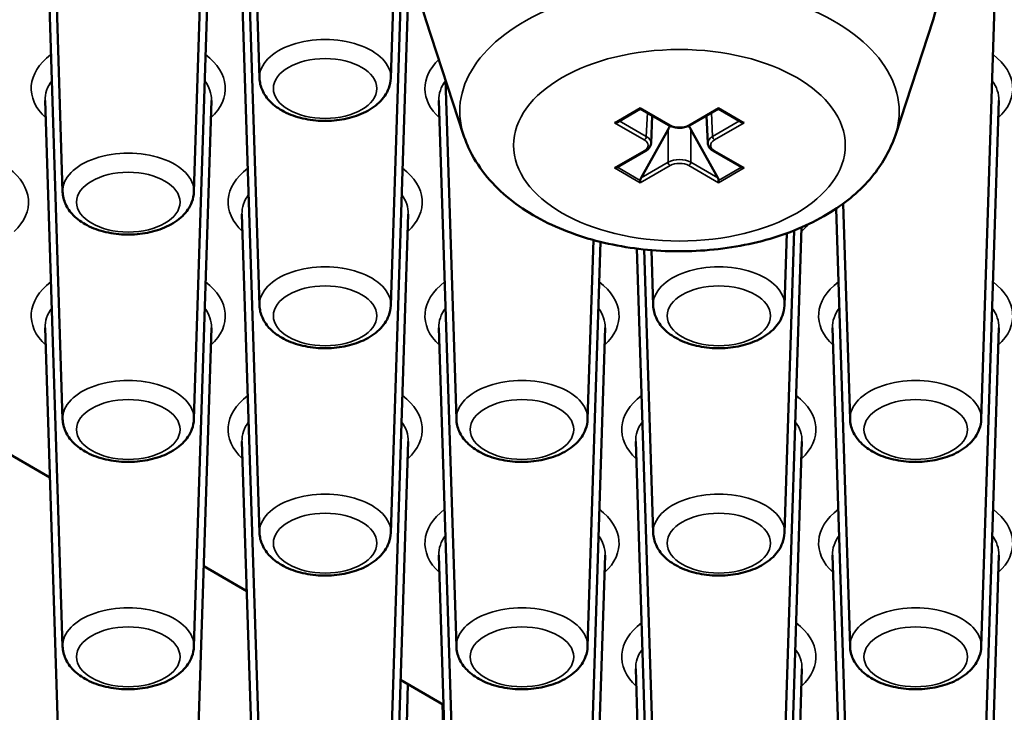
# Paper-space layout 'Sheet_1' of a CAD drawing. Header units: millimetres. Extents: x 0.8 to 58.3, y 0.8 to 58.3.
# Tile 116 of 128: x 49.2 to 50.6, y 44.5 to 45.5. Entities that reach past the tile are written whole.
import ezdxf

# ---------------------------------------------------------------- set-up
doc = ezdxf.new("R2010")
doc.units = ezdxf.units.MM
doc.layers.add('Visible (ISO)', color=7, linetype='Continuous', lineweight=50)
doc.layers.add('Visible Narrow (ISO)', color=7, linetype='Continuous', lineweight=35)

psp = doc.layouts.new('Sheet_1')

# ---------------------------------------------------------------- linework, layer by layer
at = {"layer": 'Visible (ISO)'}
for p, q in [((49.5284, 45.41456), (49.50363, 46.18663)), ((49.71404, 45.41456), (49.73881, 46.18663)), ((49.25001, 45.25383), (49.22524, 46.0259)), ((49.43565, 45.25383), (49.46042, 46.0259)), ((49.5284, 45.0931), (49.50363, 45.86517)), ((49.71404, 45.0931), (49.73881, 45.86517)), ((49.25001, 44.93238), (49.22524, 45.70445)), ((49.43565, 44.93238), (49.46042, 45.70445)), ((50.54921, 44.93238), (50.57397, 45.70445)), ((49.5284, 44.77165), (49.50363, 45.54372)), ((49.71404, 44.77165), (49.73881, 45.54372)), ((49.81702, 45.3341), (49.76355, 45.49716)), ((50.42762, 45.3341), (50.48109, 45.49716)), ((49.80679, 44.93238), (49.79139, 45.41225)), ((49.25001, 44.61092), (49.22524, 45.38299)), ((49.43565, 44.61092), (49.46042, 45.38299)), ((49.80679, 44.61092), (49.78202, 45.38299)), ((50.54921, 44.61092), (50.57397, 45.38299)), ((50.03456, 45.35245), (50.06695, 45.37114)), ((50.06695, 45.37248), (50.06695, 45.37114)), ((50.06695, 45.37114), (50.10699, 45.34802)), ((50.13765, 45.34802), (50.17769, 45.37114)), ((50.17769, 45.37248), (50.17769, 45.37114)), ((50.17769, 45.37114), (50.21008, 45.35245)), ((50.08387, 45.36137), (50.08211, 45.32262)), ((50.16077, 45.36137), (50.16253, 45.32262)), ((50.06803, 45.27356), (50.10618, 45.34201)), ((50.17661, 45.27356), (50.13846, 45.34201)), ((50.03456, 45.28851), (50.07461, 45.31163)), ((50.17003, 45.31163), (50.21008, 45.28851)), ((50.06695, 45.26659), (50.06695, 45.26981)), ((50.17769, 45.26659), (50.17769, 45.26981)), ((50.36356, 44.61092), (50.34371, 45.22991)), ((50.36356, 44.93238), (50.35379, 45.237)), ((49.5284, 44.45019), (49.50363, 45.22226)), ((49.71404, 44.45019), (49.73881, 45.22226)), ((50.27082, 44.45019), (50.29498, 45.2035)), ((50.27082, 44.77165), (50.28453, 45.19915)), ((49.99243, 44.93238), (50.00056, 45.18564)), ((50.27082, 45.0931), (50.27409, 45.19518)), ((49.99243, 44.61092), (50.01078, 45.18297)), ((50.08517, 44.45019), (50.06197, 45.17345)), ((50.08517, 44.77165), (50.07232, 45.17225)), ((50.08517, 45.0931), (50.08267, 45.17128)), ((49.25001, 44.28946), (49.22524, 45.06153)), ((49.43565, 44.28946), (49.46042, 45.06153)), ((49.80679, 44.28946), (49.78202, 45.06153)), ((49.99243, 44.28946), (50.0172, 45.06153)), ((50.36356, 44.28946), (50.3388, 45.06153)), ((50.54921, 44.28946), (50.57397, 45.06153)), ((49.5284, 44.12874), (49.50363, 44.90081)), ((49.71404, 44.12874), (49.73881, 44.90081)), ((50.08517, 44.12874), (50.06041, 44.90081)), ((50.27082, 44.12874), (50.29559, 44.90081)), ((49.23203, 44.84989), (49.17345, 44.88371)), ((49.80679, 43.96801), (49.78202, 44.74008)), ((49.99243, 43.96801), (50.0172, 44.74008)), ((50.36356, 43.96801), (50.3388, 44.74008)), ((50.54921, 43.96801), (50.57397, 44.74008)), ((49.51042, 44.68916), (49.4496, 44.72428)), ((50.08517, 43.80728), (50.06041, 44.57935)), ((50.27082, 43.80728), (50.29559, 44.57935)), ((49.78881, 44.52843), (49.72799, 44.56355)), ((49.72488, 44.03249), (49.73835, 44.55757)), ((49.79595, 44.19322), (49.78733, 44.52929))]:
    psp.add_line(p, q, dxfattribs=at)
for centre, major_axis, ratio, start_param, end_param in [((50.03062, 45.35472), (-0.00557, 0), 0.5773503, 1.5707963, 2.3561945), ((50.21402, 45.35472), (-0.00557, 0), 0.5773503, 0.7853982, 1.5707963), ((50.12232, 45.33266), (0.01593, 0.0291), 0.5620342, 1.3829053, 1.5573727), ((50.10896, 45.35143), (-0.00197, -0.00341), 0.5773503, 0, 0.0063), ((50.12232, 45.33266), (-0.01593, 0.0291), 0.5620342, 4.7258126, 4.9002798), ((50.13568, 45.35143), (0.00197, -0.00341), 0.5773503, 6.2768853, 6.2831853), ((50.03062, 45.29078), (-0.00557, 0), 0.5773503, 1.5707963, 2.3561945), ((50.21402, 45.29078), (-0.00557, 0), 0.5773503, 0.7853982, 1.5707963), ((50.07088, 45.27208), (-0.00278, -0.00482), 0.5773503, 4.7385689, 5.4977871), ((50.17375, 45.27208), (0.00278, -0.00482), 0.5773503, 0.7853982, 1.5446164)]:
    psp.add_ellipse(centre, major_axis=major_axis, ratio=ratio, start_param=start_param, end_param=end_param, dxfattribs=at)
for points, knots in [([(49.76355, 45.49716), (49.75604, 45.52005), (49.75397, 45.54445), (49.7614, 45.59096), (49.77038, 45.61296), (49.79826, 45.65551), (49.81821, 45.67561), (49.86795, 45.71213), (49.89858, 45.72804), (49.96627, 45.75307), (50.0034, 45.76211), (50.08003, 45.77255), (50.1195, 45.77401), (50.1972, 45.76936), (50.23542, 45.76327), (50.30727, 45.74385), (50.34086, 45.7305), (50.40005, 45.69707), (50.42567, 45.67697), (50.46428, 45.63178), (50.47792, 45.6069), (50.49002, 45.55744), (50.49016, 45.53344), (50.48378, 45.50601), (50.48253, 45.50156), (50.48109, 45.49716)], [2.1690706, 2.1690706, 2.1690706, 2.1690706, 2.4481645, 2.4481645, 2.7178276, 2.7178276, 3.022536, 3.022536, 3.3573846, 3.3573846, 3.6952291, 3.6952291, 4.0302562, 4.0302562, 4.3647179, 4.3647179, 4.7013828, 4.7013828, 5.0394282, 5.0394282, 5.3574714, 5.3574714, 5.6312577, 5.6312577, 5.684911, 5.684911, 5.684911, 5.684911]), ([(49.5284, 45.41456), (49.52859, 45.40859), (49.53003, 45.4027), (49.53511, 45.39135), (49.53895, 45.38602), (49.54907, 45.3757), (49.55571, 45.37102), (49.57119, 45.36294), (49.58021, 45.35974), (49.59916, 45.35538), (49.6091, 45.35421), (49.62895, 45.35392), (49.63886, 45.35478), (49.65794, 45.35849), (49.6671, 45.36136), (49.68388, 45.36917), (49.69151, 45.37413), (49.70364, 45.38593), (49.70838, 45.39263), (49.7129, 45.40482), (49.71389, 45.40967), (49.71404, 45.41456)], [5.5163044, 5.5163044, 5.5163044, 5.5163044, 5.7510568, 5.7510568, 6.0129289, 6.0129289, 6.3336169, 6.3336169, 6.6891555, 6.6891555, 7.0432098, 7.0432098, 7.3938866, 7.3938866, 7.7471276, 7.7471276, 8.1037277, 8.1037277, 8.4284437, 8.4284437, 8.6208625, 8.6208625, 8.6208625, 8.6208625]), ([(50.1376, 45.348), (50.13572, 45.34692), (50.13356, 45.34607), (50.12895, 45.34484), (50.12644, 45.34445), (50.12149, 45.34422), (50.11899, 45.34437), (50.11435, 45.34513), (50.11214, 45.34572), (50.10905, 45.34695), (50.10801, 45.34744), (50.10704, 45.348)], [0.00012179, 0.00012179, 0.00012179, 0.00012179, 0.019123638, 0.019123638, 0.038292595, 0.038292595, 0.056930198, 0.056930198, 0.074873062, 0.074873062, 0.084676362, 0.084676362, 0.084676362, 0.084676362]), ([(50.42762, 45.3341), (50.4209, 45.31363), (50.41033, 45.29499), (50.38158, 45.25867), (50.36229, 45.242), (50.31542, 45.21145), (50.28686, 45.19867), (50.22526, 45.1796), (50.1921, 45.17353), (50.12516, 45.16851), (50.09141, 45.16948), (50.02565, 45.17832), (49.99366, 45.18621), (49.93375, 45.20927), (49.90584, 45.2245), (49.85911, 45.26239), (49.83963, 45.28469), (49.82274, 45.31867), (49.81959, 45.32626), (49.81702, 45.3341)], [5.684911, 5.684911, 5.684911, 5.684911, 5.9263807, 5.9263807, 6.2225937, 6.2225937, 6.5763367, 6.5763367, 6.9395263, 6.9395263, 7.2975513, 7.2975513, 7.6566149, 7.6566149, 8.0206257, 8.0206257, 8.3597639, 8.3597639, 8.452256, 8.452256, 8.452256, 8.452256]), ([(50.08211, 45.32231), (50.08204, 45.3209), (50.08167, 45.3195), (50.08041, 45.31687), (50.07949, 45.31562), (50.07731, 45.31342), (50.07603, 45.31245), (50.07459, 45.31162)], [0, 0, 0, 0, 0.014207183, 0.014207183, 0.029060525, 0.029060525, 0.043632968, 0.043632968, 0.043632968, 0.043632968]), ([(50.17005, 45.31162), (50.16823, 45.31267), (50.16665, 45.31395), (50.16418, 45.31687), (50.16325, 45.31858), (50.16266, 45.321), (50.16256, 45.32165), (50.16253, 45.32231)], [0, 0, 0, 0, 0.018424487, 0.018424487, 0.036978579, 0.036978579, 0.043587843, 0.043587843, 0.043587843, 0.043587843]), ([(49.25001, 45.25383), (49.2502, 45.24786), (49.25164, 45.24197), (49.25672, 45.23063), (49.26056, 45.22529), (49.27068, 45.21497), (49.27733, 45.21029), (49.2928, 45.20221), (49.30182, 45.19901), (49.32078, 45.19465), (49.33071, 45.19348), (49.35057, 45.19319), (49.36047, 45.19405), (49.37955, 45.19776), (49.38871, 45.20063), (49.40549, 45.20844), (49.41312, 45.2134), (49.42525, 45.2252), (49.42999, 45.2319), (49.43451, 45.24409), (49.4355, 45.24894), (49.43565, 45.25383)], [5.5163044, 5.5163044, 5.5163044, 5.5163044, 5.7510568, 5.7510568, 6.0129289, 6.0129289, 6.3336169, 6.3336169, 6.6891555, 6.6891555, 7.0432098, 7.0432098, 7.3938866, 7.3938866, 7.7471276, 7.7471276, 8.1037277, 8.1037277, 8.4284437, 8.4284437, 8.6208625, 8.6208625, 8.6208625, 8.6208625]), ([(49.5284, 45.0931), (49.52859, 45.08713), (49.53003, 45.08124), (49.53511, 45.0699), (49.53895, 45.06456), (49.54907, 45.05424), (49.55571, 45.04956), (49.57119, 45.04148), (49.58021, 45.03829), (49.59916, 45.03392), (49.6091, 45.03275), (49.62895, 45.03246), (49.63886, 45.03332), (49.65794, 45.03703), (49.6671, 45.0399), (49.68388, 45.04771), (49.69151, 45.05267), (49.70364, 45.06447), (49.70838, 45.07118), (49.7129, 45.08336), (49.71389, 45.08821), (49.71404, 45.0931)], [5.5163044, 5.5163044, 5.5163044, 5.5163044, 5.7510568, 5.7510568, 6.0129289, 6.0129289, 6.3336169, 6.3336169, 6.6891555, 6.6891555, 7.0432098, 7.0432098, 7.3938866, 7.3938866, 7.7471276, 7.7471276, 8.1037277, 8.1037277, 8.4284437, 8.4284437, 8.6208625, 8.6208625, 8.6208625, 8.6208625]), ([(50.08517, 45.0931), (50.08537, 45.08713), (50.0868, 45.08124), (50.09189, 45.0699), (50.09573, 45.06456), (50.10585, 45.05424), (50.11249, 45.04956), (50.12797, 45.04148), (50.13698, 45.03829), (50.15594, 45.03392), (50.16588, 45.03275), (50.18573, 45.03246), (50.19564, 45.03332), (50.21471, 45.03703), (50.22387, 45.0399), (50.24066, 45.04771), (50.24829, 45.05267), (50.26042, 45.06447), (50.26515, 45.07118), (50.26967, 45.08336), (50.27066, 45.08821), (50.27082, 45.0931)], [5.5163044, 5.5163044, 5.5163044, 5.5163044, 5.7510568, 5.7510568, 6.0129289, 6.0129289, 6.3336169, 6.3336169, 6.6891555, 6.6891555, 7.0432098, 7.0432098, 7.3938866, 7.3938866, 7.7471276, 7.7471276, 8.1037277, 8.1037277, 8.4284437, 8.4284437, 8.6208625, 8.6208625, 8.6208625, 8.6208625]), ([(49.25001, 44.93238), (49.2502, 44.92641), (49.25164, 44.92052), (49.25672, 44.90917), (49.26056, 44.90384), (49.27068, 44.89352), (49.27733, 44.88883), (49.2928, 44.88076), (49.30182, 44.87756), (49.32078, 44.87319), (49.33071, 44.87203), (49.35057, 44.87174), (49.36047, 44.87259), (49.37955, 44.87631), (49.38871, 44.87917), (49.40549, 44.88698), (49.41312, 44.89194), (49.42525, 44.90374), (49.42999, 44.91045), (49.43451, 44.92263), (49.4355, 44.92748), (49.43565, 44.93238)], [5.5163044, 5.5163044, 5.5163044, 5.5163044, 5.7510568, 5.7510568, 6.0129289, 6.0129289, 6.3336169, 6.3336169, 6.6891555, 6.6891555, 7.0432098, 7.0432098, 7.3938866, 7.3938866, 7.7471276, 7.7471276, 8.1037277, 8.1037277, 8.4284437, 8.4284437, 8.6208625, 8.6208625, 8.6208625, 8.6208625]), ([(49.80679, 44.93238), (49.80698, 44.92641), (49.80842, 44.92052), (49.8135, 44.90917), (49.81734, 44.90384), (49.82746, 44.89352), (49.8341, 44.88883), (49.84958, 44.88076), (49.8586, 44.87756), (49.87755, 44.87319), (49.88749, 44.87203), (49.90734, 44.87174), (49.91725, 44.87259), (49.93633, 44.87631), (49.94548, 44.87917), (49.96227, 44.88698), (49.9699, 44.89194), (49.98203, 44.90374), (49.98677, 44.91045), (49.99129, 44.92263), (49.99227, 44.92748), (49.99243, 44.93238)], [5.5163044, 5.5163044, 5.5163044, 5.5163044, 5.7510568, 5.7510568, 6.0129289, 6.0129289, 6.3336169, 6.3336169, 6.6891555, 6.6891555, 7.0432098, 7.0432098, 7.3938866, 7.3938866, 7.7471276, 7.7471276, 8.1037277, 8.1037277, 8.4284437, 8.4284437, 8.6208625, 8.6208625, 8.6208625, 8.6208625]), ([(50.36356, 44.93238), (50.36375, 44.92641), (50.36519, 44.92052), (50.37028, 44.90917), (50.37412, 44.90384), (50.38424, 44.89352), (50.39088, 44.88883), (50.40636, 44.88076), (50.41537, 44.87756), (50.43433, 44.87319), (50.44427, 44.87203), (50.46412, 44.87174), (50.47403, 44.87259), (50.4931, 44.87631), (50.50226, 44.87917), (50.51904, 44.88698), (50.52668, 44.89194), (50.53881, 44.90374), (50.54354, 44.91045), (50.54806, 44.92263), (50.54905, 44.92748), (50.54921, 44.93238)], [5.5163044, 5.5163044, 5.5163044, 5.5163044, 5.7510568, 5.7510568, 6.0129289, 6.0129289, 6.3336169, 6.3336169, 6.6891555, 6.6891555, 7.0432098, 7.0432098, 7.3938866, 7.3938866, 7.7471276, 7.7471276, 8.1037277, 8.1037277, 8.4284437, 8.4284437, 8.6208625, 8.6208625, 8.6208625, 8.6208625]), ([(49.5284, 44.77165), (49.52859, 44.76568), (49.53003, 44.75979), (49.53511, 44.74844), (49.53895, 44.74311), (49.54907, 44.73279), (49.55571, 44.7281), (49.57119, 44.72003), (49.58021, 44.71683), (49.59916, 44.71247), (49.6091, 44.7113), (49.62895, 44.71101), (49.63886, 44.71186), (49.65794, 44.71558), (49.6671, 44.71844), (49.68388, 44.72626), (49.69151, 44.73122), (49.70364, 44.74302), (49.70838, 44.74972), (49.7129, 44.76191), (49.71389, 44.76675), (49.71404, 44.77165)], [5.5163044, 5.5163044, 5.5163044, 5.5163044, 5.7510568, 5.7510568, 6.0129289, 6.0129289, 6.3336169, 6.3336169, 6.6891555, 6.6891555, 7.0432098, 7.0432098, 7.3938866, 7.3938866, 7.7471276, 7.7471276, 8.1037277, 8.1037277, 8.4284437, 8.4284437, 8.6208625, 8.6208625, 8.6208625, 8.6208625]), ([(50.08517, 44.77165), (50.08537, 44.76568), (50.0868, 44.75979), (50.09189, 44.74844), (50.09573, 44.74311), (50.10585, 44.73279), (50.11249, 44.7281), (50.12797, 44.72003), (50.13698, 44.71683), (50.15594, 44.71247), (50.16588, 44.7113), (50.18573, 44.71101), (50.19564, 44.71186), (50.21471, 44.71558), (50.22387, 44.71844), (50.24066, 44.72626), (50.24829, 44.73122), (50.26042, 44.74302), (50.26515, 44.74972), (50.26967, 44.76191), (50.27066, 44.76675), (50.27082, 44.77165)], [5.5163044, 5.5163044, 5.5163044, 5.5163044, 5.7510568, 5.7510568, 6.0129289, 6.0129289, 6.3336169, 6.3336169, 6.6891555, 6.6891555, 7.0432098, 7.0432098, 7.3938866, 7.3938866, 7.7471276, 7.7471276, 8.1037277, 8.1037277, 8.4284437, 8.4284437, 8.6208625, 8.6208625, 8.6208625, 8.6208625]), ([(49.25001, 44.61092), (49.2502, 44.60495), (49.25164, 44.59906), (49.25672, 44.58771), (49.26056, 44.58238), (49.27068, 44.57206), (49.27733, 44.56738), (49.2928, 44.5593), (49.30182, 44.5561), (49.32078, 44.55174), (49.33071, 44.55057), (49.35057, 44.55028), (49.36047, 44.55114), (49.37955, 44.55485), (49.38871, 44.55772), (49.40549, 44.56553), (49.41312, 44.57049), (49.42525, 44.58229), (49.42999, 44.58899), (49.43451, 44.60118), (49.4355, 44.60603), (49.43565, 44.61092)], [5.5163044, 5.5163044, 5.5163044, 5.5163044, 5.7510568, 5.7510568, 6.0129289, 6.0129289, 6.3336169, 6.3336169, 6.6891555, 6.6891555, 7.0432098, 7.0432098, 7.3938866, 7.3938866, 7.7471276, 7.7471276, 8.1037277, 8.1037277, 8.4284437, 8.4284437, 8.6208625, 8.6208625, 8.6208625, 8.6208625]), ([(49.80679, 44.61092), (49.80698, 44.60495), (49.80842, 44.59906), (49.8135, 44.58771), (49.81734, 44.58238), (49.82746, 44.57206), (49.8341, 44.56738), (49.84958, 44.5593), (49.8586, 44.5561), (49.87755, 44.55174), (49.88749, 44.55057), (49.90734, 44.55028), (49.91725, 44.55114), (49.93633, 44.55485), (49.94548, 44.55772), (49.96227, 44.56553), (49.9699, 44.57049), (49.98203, 44.58229), (49.98677, 44.58899), (49.99129, 44.60118), (49.99227, 44.60603), (49.99243, 44.61092)], [5.5163044, 5.5163044, 5.5163044, 5.5163044, 5.7510568, 5.7510568, 6.0129289, 6.0129289, 6.3336169, 6.3336169, 6.6891555, 6.6891555, 7.0432098, 7.0432098, 7.3938866, 7.3938866, 7.7471276, 7.7471276, 8.1037277, 8.1037277, 8.4284437, 8.4284437, 8.6208625, 8.6208625, 8.6208625, 8.6208625]), ([(50.36356, 44.61092), (50.36375, 44.60495), (50.36519, 44.59906), (50.37028, 44.58771), (50.37412, 44.58238), (50.38424, 44.57206), (50.39088, 44.56738), (50.40636, 44.5593), (50.41537, 44.5561), (50.43433, 44.55174), (50.44427, 44.55057), (50.46412, 44.55028), (50.47403, 44.55114), (50.4931, 44.55485), (50.50226, 44.55772), (50.51904, 44.56553), (50.52668, 44.57049), (50.53881, 44.58229), (50.54354, 44.58899), (50.54806, 44.60118), (50.54905, 44.60603), (50.54921, 44.61092)], [5.5163044, 5.5163044, 5.5163044, 5.5163044, 5.7510568, 5.7510568, 6.0129289, 6.0129289, 6.3336169, 6.3336169, 6.6891555, 6.6891555, 7.0432098, 7.0432098, 7.3938866, 7.3938866, 7.7471276, 7.7471276, 8.1037277, 8.1037277, 8.4284437, 8.4284437, 8.6208625, 8.6208625, 8.6208625, 8.6208625])]:
    psp.add_open_spline(points, degree=3, knots=knots, dxfattribs=at)
at = {"layer": 'Visible Narrow (ISO)'}
for p, q in [((50.06695, 45.37248), (50.03062, 45.3515)), ((50.10896, 45.34822), (50.06695, 45.37248)), ((50.17769, 45.37248), (50.13568, 45.34822)), ((50.21402, 45.3515), (50.17769, 45.37248)), ((50.07542, 45.33198), (50.03727, 45.35401)), ((50.07693, 45.36538), (50.07542, 45.33198)), ((50.1677, 45.36538), (50.16922, 45.33198)), ((50.20737, 45.35401), (50.16922, 45.33198)), ((50.03062, 45.3515), (50.07264, 45.32725)), ((50.10618, 45.29559), (50.10618, 45.34201)), ((50.13846, 45.29559), (50.13846, 45.34201)), ((50.172, 45.32725), (50.21402, 45.3515)), ((50.07264, 45.31182), (50.03062, 45.28757)), ((50.21402, 45.28757), (50.172, 45.31182)), ((50.03062, 45.28757), (50.06695, 45.26659)), ((50.03456, 45.28851), (50.06695, 45.26981)), ((50.06695, 45.26659), (50.10896, 45.29085)), ((50.10618, 45.29559), (50.06803, 45.27356)), ((50.13568, 45.29085), (50.17769, 45.26659)), ((50.17661, 45.27356), (50.13846, 45.29559)), ((50.17769, 45.26981), (50.21008, 45.28851)), ((50.17769, 45.26659), (50.21402, 45.28757))]:
    psp.add_line(p, q, dxfattribs=at)
for centre, major_axis, ratio, start_param, end_param in [((50.12232, 45.53638), (0.36515, 0), 0.5773503, 6.0960615, 9.6119018), ((50.12232, 45.36747), (0.31072, 0), 0.5773503, 6.0960615, 9.6119018), ((49.62122, 45.41555), (0.09284, 0), 0.5773503, 6.264668, 9.4432953), ((49.34283, 45.3999), (-0.13729, 0), 0.5773503, 5.6339655, 6.8366037), ((49.34283, 45.3999), (0.13729, 0), 0.5773503, 5.7297669, 6.9324051), ((49.89961, 45.3999), (-0.13729, 0), 0.5773503, 5.7408005, 6.8366037), ((50.45639, 45.3999), (0.13729, 0), 0.5773503, 5.7297669, 6.9324051), ((49.34283, 45.38425), (-0.11761, 0), 0.5773503, 5.8798722, 6.3017026), ((49.34283, 45.38425), (0.11761, 0), 0.5773503, 6.264668, 6.6864984), ((49.89961, 45.38425), (-0.11761, 0), 0.5773503, 5.8798722, 6.3017026), ((50.45639, 45.38425), (0.11761, 0), 0.5773503, 6.264668, 6.6864984), ((50.10896, 45.35143), (-0.00197, -0.00341), 0.5773503, 0.0063, 0.7853982), ((50.12232, 45.35594), (-0.0189, 0), 0.577746, 0.7857408, 2.3558519), ((50.13568, 45.35143), (0.00197, -0.00341), 0.5773503, 5.4977871, 6.2768853), ((50.07264, 45.33046), (-0.00197, -0.00341), 0.5773503, 0.7853982, 2.3300146), ((50.05926, 45.31954), (0.01891, 0), 0.5769548, 5.4981298, 7.0682409), ((50.05926, 45.32275), (0.02284, -0.00018), 0.5770676, 6.2630019, 7.0727462), ((50.18538, 45.32275), (-0.02284, -0.00018), 0.5770676, 5.4936244, 6.3033688), ((50.18538, 45.31954), (-0.01891, 0), 0.5769548, 5.4981298, 7.0682409), ((50.172, 45.33046), (-0.00197, 0.00341), 0.5773503, 0.8115781, 2.3561945), ((49.34283, 45.25482), (0.09284, 0), 0.5773503, 6.264668, 9.4432953), ((50.07264, 45.31504), (0.00197, -0.00341), 0.5773503, 5.4977871, 6.276906), ((50.172, 45.31504), (-0.00197, -0.00341), 0.5773503, 0.0062793, 0.7853982), ((50.12232, 45.28634), (-0.02283, 0), 0.5723999, 3.9273334, 5.4974445), ((49.06444, 45.23917), (0.13729, 0), 0.5773503, 5.7297669, 6.9324051), ((49.62122, 45.23917), (-0.13729, 0), 0.5773503, 5.6339655, 6.8366037), ((49.62122, 45.23917), (0.13729, 0), 0.5773503, 5.7297669, 6.9324051), ((50.10896, 45.29407), (-0.00197, 0.00341), 0.5773503, 0.8115781, 2.3561945), ((50.12232, 45.28313), (0.0189, 0), 0.577746, 0.7857408, 2.3558519), ((50.13568, 45.29407), (0.00197, 0.00341), 0.5773503, 3.9269908, 5.4716072), ((49.62122, 45.22352), (-0.11761, 0), 0.5773503, 5.8798722, 6.3017026), ((49.62122, 45.22352), (0.11761, 0), 0.5773503, 6.264668, 6.6864984), ((50.178, 45.23917), (0.13729, 0), 0.5773503, 5.7297669, 5.8723408), ((49.62122, 45.0941), (0.09284, 0), 0.5773503, 6.264668, 9.4432953), ((50.178, 45.0941), (0.09284, 0), 0.5773503, 6.264668, 9.4432953), ((49.34283, 45.07844), (-0.13729, 0), 0.5773503, 5.6339655, 6.8366037), ((49.34283, 45.07844), (0.13729, 0), 0.5773503, 5.7297669, 6.9324051), ((49.89961, 45.07844), (-0.13729, 0), 0.5773503, 5.6339655, 6.8366037), ((49.89961, 45.07844), (0.13729, 0), 0.5773503, 5.7297669, 6.9324051), ((50.45639, 45.07844), (-0.13729, 0), 0.5773503, 5.6339655, 6.8366037), ((50.45639, 45.07844), (0.13729, 0), 0.5773503, 5.7297669, 6.9324051), ((49.34283, 45.06279), (-0.11761, 0), 0.5773503, 5.8798722, 6.3017026), ((49.34283, 45.06279), (0.11761, 0), 0.5773503, 6.264668, 6.6864984), ((49.89961, 45.06279), (-0.11761, 0), 0.5773503, 5.8798722, 6.3017026), ((49.89961, 45.06279), (0.11761, 0), 0.5773503, 6.264668, 6.6864984), ((50.45639, 45.06279), (-0.11761, 0), 0.5773503, 5.8798722, 6.3017026), ((50.45639, 45.06279), (0.11761, 0), 0.5773503, 6.264668, 6.6864984), ((49.34283, 44.93337), (0.09284, 0), 0.5773503, 6.264668, 9.4432953), ((49.89961, 44.93337), (0.09284, 0), 0.5773503, 6.264668, 9.4432953), ((50.45639, 44.93337), (0.09284, 0), 0.5773503, 6.264668, 9.4432953), ((49.62122, 44.91772), (-0.13729, 0), 0.5773503, 5.6339655, 6.8366037), ((49.62122, 44.91772), (0.13729, 0), 0.5773503, 5.7297669, 6.9324051), ((50.178, 44.91772), (-0.13729, 0), 0.5773503, 5.6339655, 6.8366037), ((50.178, 44.91772), (0.13729, 0), 0.5773503, 5.7297669, 6.9324051), ((49.62122, 44.90206), (-0.11761, 0), 0.5773503, 5.8798722, 6.3017026), ((49.62122, 44.90206), (0.11761, 0), 0.5773503, 6.264668, 6.6864984), ((50.178, 44.90206), (-0.11761, 0), 0.5773503, 5.8798722, 6.3017026), ((50.178, 44.90206), (0.11761, 0), 0.5773503, 6.264668, 6.6864984), ((49.62122, 44.77264), (0.09284, 0), 0.5773503, 6.264668, 9.4432953), ((50.178, 44.77264), (0.09284, 0), 0.5773503, 6.264668, 9.4432953), ((49.89961, 44.75699), (-0.13729, 0), 0.5773503, 5.6339655, 6.8366037), ((49.89961, 44.75699), (0.13729, 0), 0.5773503, 5.7297669, 6.9324051), ((50.45639, 44.75699), (-0.13729, 0), 0.5773503, 5.6339655, 6.8366037), ((50.45639, 44.75699), (0.13729, 0), 0.5773503, 5.7297669, 6.9324051), ((49.89961, 44.74134), (-0.11761, 0), 0.5773503, 5.8798722, 6.3017026), ((49.89961, 44.74134), (0.11761, 0), 0.5773503, 6.264668, 6.6864984), ((50.45639, 44.74134), (-0.11761, 0), 0.5773503, 5.8798722, 6.3017026), ((50.45639, 44.74134), (0.11761, 0), 0.5773503, 6.264668, 6.6864984), ((49.34283, 44.61191), (0.09284, 0), 0.5773503, 6.264668, 9.4432953), ((49.89961, 44.61191), (0.09284, 0), 0.5773503, 6.264668, 9.4432953), ((50.45639, 44.61191), (0.09284, 0), 0.5773503, 6.264668, 9.4432953), ((50.178, 44.59626), (-0.13729, 0), 0.5773503, 5.6339655, 6.8366037), ((50.178, 44.59626), (0.13729, 0), 0.5773503, 5.7297669, 6.9324051), ((50.178, 44.58061), (-0.11761, 0), 0.5773503, 5.8798722, 6.3017026), ((50.178, 44.58061), (0.11761, 0), 0.5773503, 6.264668, 6.6864984), ((49.62122, 44.59626), (0.13739, 0), 0.5773503, 5.7322362, 5.758642)]:
    psp.add_ellipse(centre, major_axis=major_axis, ratio=ratio, start_param=start_param, end_param=end_param, dxfattribs=at)
for centre, major_axis in [((50.12232, 45.31954), (-0.23457, 0)), ((49.62122, 45.3999), (0.07316, 0)), ((49.34283, 45.23917), (0.07316, 0)), ((49.62122, 45.07844), (0.07316, 0)), ((50.178, 45.07844), (0.07316, 0)), ((49.34283, 44.91772), (0.07316, 0)), ((49.89961, 44.91772), (0.07316, 0)), ((50.45639, 44.91772), (0.07316, 0)), ((49.62122, 44.75699), (0.07316, 0)), ((50.178, 44.75699), (0.07316, 0)), ((49.34283, 44.59626), (0.07316, 0)), ((49.89961, 44.59626), (0.07316, 0)), ((50.45639, 44.59626), (0.07316, 0))]:
    psp.add_ellipse(centre, major_axis=major_axis, ratio=0.5773503, dxfattribs=at)

doc.saveas('drawing.dxf')
